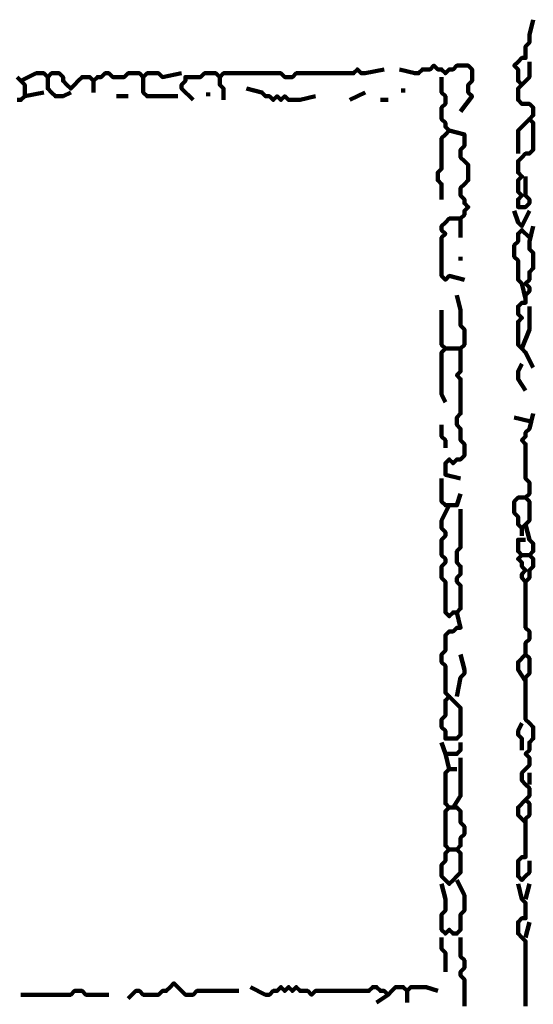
# Model space of a CAD drawing. Header units: metres. Extents: x 1704 to 4131, y 3282 to 4241.
# Tile 74 of 78: x 2256.45 to 2257.69, y 4230.97 to 4233.35. Entities that reach past the tile are written whole.
import ezdxf

# ---------------------------------------------------------------- set-up
doc = ezdxf.new("R2010")
doc.units = ezdxf.units.M
doc.layers.add('P', color=250, linetype='Continuous', lineweight=100)

msp = doc.modelspace()

# ---------------------------------------------------------------- linework, layer by layer
at = {"layer": 'P', "color": 0, "linetype": 'Continuous'}
for points in [[(2257.6918, 4233.3507), (2257.6826, 4233.3138), (2257.6826, 4233.3046), (2257.6826, 4233.2953), (2257.6733, 4233.2861), (2257.6733, 4233.2769), (2257.6733, 4233.2676), (2257.6733, 4233.2584), (2257.6641, 4233.2584), (2257.6549, 4233.2492), (2257.6456, 4233.24), (2257.6549, 4233.2307), (2257.6549, 4233.2215), (2257.6549, 4233.2123), (2257.6549, 4233.203), (2257.6641, 4233.1938), (2257.6549, 4233.1846), (2257.6549, 4233.1753), (2257.6549, 4233.1661), (2257.6549, 4233.1569), (2257.6641, 4233.1476), (2257.6733, 4233.1476), (2257.6826, 4233.1476), (2257.6918, 4233.1384), (2257.6918, 4233.1292), (2257.6918, 4233.12), (2257.6826, 4233.1107), (2257.6918, 4233.1015), (2257.6918, 4233.0923), (2257.6918, 4233.083), (2257.6918, 4233.0738), (2257.6918, 4233.0646), (2257.6918, 4233.0553), (2257.6918, 4233.0461), (2257.6918, 4233.0369), (2257.6826, 4233.0276), (2257.6733, 4233.0276), (2257.6641, 4233.0184), (2257.6549, 4233.0092), (2257.6549, 4233), (2257.6549, 4232.9907), (2257.6549, 4232.9815), (2257.6641, 4232.9723), (2257.6549, 4232.963), (2257.6549, 4232.9538), (2257.6549, 4232.9446), (2257.6549, 4232.9353), (2257.6641, 4232.9261), (2257.6549, 4232.9169), (2257.6549, 4232.9076), (2257.6549, 4232.8984), (2257.6641, 4232.8984), (2257.6733, 4232.8984), (2257.6826, 4232.9076), (2257.6826, 4232.9169), (2257.6733, 4232.9261), (2257.6733, 4232.9723)], [(2256.8703, 4233.1569), (2256.8426, 4233.1846), (2256.8426, 4233.1938), (2256.8518, 4233.203), (2256.8518, 4233.2123), (2256.861, 4233.2123), (2256.8703, 4233.2123), (2256.8795, 4233.2123), (2256.8887, 4233.2123), (2256.898, 4233.2215), (2256.9072, 4233.2215), (2256.9164, 4233.2215), (2256.9256, 4233.2215), (2256.9349, 4233.2123), (2256.9441, 4233.2215), (2256.9533, 4233.2215), (2256.9626, 4233.2215), (2256.9718, 4233.2215), (2256.981, 4233.2215), (2256.9903, 4233.2215), (2256.9995, 4233.2215), (2257.0087, 4233.2215), (2257.018, 4233.2215), (2257.0272, 4233.2215), (2257.0364, 4233.2215), (2257.0456, 4233.2215), (2257.0549, 4233.2215), (2257.0641, 4233.2215), (2257.0733, 4233.2215), (2257.0826, 4233.2215), (2257.0918, 4233.2123), (2257.101, 4233.2123), (2257.1103, 4233.2123), (2257.1195, 4233.2215), (2257.1287, 4233.2215), (2257.138, 4233.2215), (2257.1472, 4233.2215), (2257.1564, 4233.2215), (2257.1656, 4233.2215), (2257.1749, 4233.2215), (2257.1841, 4233.2215), (2257.1933, 4233.2215), (2257.2026, 4233.2215), (2257.2118, 4233.2215), (2257.221, 4233.2215), (2257.2303, 4233.2215), (2257.2395, 4233.2215), (2257.2487, 4233.2215), (2257.258, 4233.2215), (2257.2672, 4233.2307), (2257.2764, 4233.2215), (2257.2856, 4233.2215), (2257.3318, 4233.2307)], [(2257.3687, 4233.2307), (2257.4056, 4233.2215), (2257.4149, 4233.2215), (2257.4241, 4233.2307), (2257.4333, 4233.2307), (2257.4426, 4233.2307), (2257.4518, 4233.24), (2257.461, 4233.2307), (2257.4703, 4233.2307), (2257.4795, 4233.2215), (2257.4887, 4233.2307), (2257.498, 4233.2307), (2257.5072, 4233.24), (2257.5164, 4233.24), (2257.5256, 4233.24), (2257.5349, 4233.24), (2257.5441, 4233.2307), (2257.5441, 4233.2215), (2257.5441, 4233.2123), (2257.5441, 4233.203), (2257.5349, 4233.1938), (2257.5349, 4233.1846), (2257.5349, 4233.1753), (2257.5441, 4233.1661), (2257.5164, 4233.1292)], [(2257.6826, 4233.2492), (2257.6826, 4233.2215), (2257.6826, 4233.2123), (2257.6641, 4233.1938)], [(2256.4456, 4233.1569), (2256.4549, 4233.1569), (2256.4641, 4233.1661), (2256.4641, 4233.1753), (2256.4641, 4233.1846), (2256.4641, 4233.1938), (2256.4549, 4233.203), (2256.4456, 4233.2123)], [(2256.4549, 4233.203), (2256.4918, 4233.2215), (2256.501, 4233.2215), (2256.5103, 4233.2215), (2256.5195, 4233.2123), (2256.5287, 4233.2215), (2256.538, 4233.2215), (2256.5472, 4233.2215), (2256.5564, 4233.2123), (2256.5564, 4233.203), (2256.5656, 4233.1938), (2256.5749, 4233.1846), (2256.5841, 4233.1938), (2256.5933, 4233.203), (2256.6026, 4233.2123), (2256.6118, 4233.2123), (2256.621, 4233.2123), (2256.6303, 4233.203), (2256.6395, 4233.2123), (2256.6487, 4233.2123), (2256.658, 4233.2215), (2256.6672, 4233.2215), (2256.6764, 4233.2123), (2256.6856, 4233.2123), (2256.6949, 4233.2123), (2256.7041, 4233.2123), (2256.7133, 4233.2215), (2256.7226, 4233.2215), (2256.7318, 4233.2215), (2256.741, 4233.2215), (2256.7503, 4233.2123), (2256.7595, 4233.2215), (2256.7687, 4233.2215), (2256.778, 4233.2215), (2256.7872, 4233.2215), (2256.7964, 4233.2123), (2256.8426, 4233.2215)], [(2256.5195, 4233.2123), (2256.5195, 4233.1846), (2256.5287, 4233.1753), (2256.538, 4233.1661), (2256.5472, 4233.1661), (2256.5564, 4233.1661), (2256.5749, 4233.1753)], [(2256.7503, 4233.2123), (2256.7503, 4233.1753), (2256.7595, 4233.1661), (2256.7687, 4233.1661), (2256.778, 4233.1661), (2256.7872, 4233.1661), (2256.7964, 4233.1661), (2256.8056, 4233.1661), (2256.8333, 4233.1661)], [(2256.9349, 4233.2123), (2256.9349, 4233.1938), (2256.9441, 4233.1846), (2256.9441, 4233.1753), (2256.9441, 4233.1569)], [(2257.4703, 4233.2123), (2257.4703, 4233.1753), (2257.4795, 4233.1661), (2257.4795, 4233.1569), (2257.4795, 4233.1476), (2257.4703, 4233.1384), (2257.4703, 4233.1292), (2257.4703, 4233.12), (2257.4703, 4233.1107), (2257.4795, 4233.1015), (2257.4795, 4233.0923), (2257.4887, 4233.083), (2257.4795, 4233.0738), (2257.4703, 4233.0646), (2257.4703, 4233.0553), (2257.4703, 4233.0461), (2257.4703, 4233.0369), (2257.4703, 4233.0276), (2257.4703, 4233.0184), (2257.4703, 4233.0092), (2257.4703, 4233), (2257.4703, 4232.9907), (2257.461, 4232.9815), (2257.461, 4232.9723), (2257.461, 4232.963), (2257.4703, 4232.9538), (2257.4703, 4232.9446), (2257.4703, 4232.9353), (2257.4703, 4232.9169)], [(2256.6303, 4233.203), (2256.6303, 4233.1753)], [(2256.9995, 4233.1846), (2257.0364, 4233.1753), (2257.0456, 4233.1661), (2257.0549, 4233.1661), (2257.0641, 4233.1569), (2257.0733, 4233.1661), (2257.0826, 4233.1569), (2257.0918, 4233.1661), (2257.101, 4233.1569), (2257.1103, 4233.1569), (2257.1195, 4233.1569), (2257.1287, 4233.1569), (2257.1656, 4233.1661)], [(2257.378, 4233.1846), (2257.378, 4233.1753)], [(2256.4641, 4233.1661), (2256.5103, 4233.1753)], [(2256.6856, 4233.1661), (2256.7133, 4233.1661)], [(2256.9072, 4233.1753), (2256.9072, 4233.1661)], [(2257.2487, 4233.1569), (2257.2856, 4233.1753)], [(2257.3226, 4233.1569), (2257.341, 4233.1569)], [(2257.6549, 4233.0276), (2257.6549, 4233.0646), (2257.6549, 4233.0738), (2257.6549, 4233.083), (2257.6826, 4233.1107)], [(2257.4887, 4233.083), (2257.5256, 4233.0738), (2257.5256, 4233.0646), (2257.5256, 4233.0553), (2257.5256, 4233.0461), (2257.5164, 4233.0369), (2257.5164, 4233.0276), (2257.5164, 4233.0184), (2257.5256, 4233.0092), (2257.5349, 4233), (2257.5349, 4232.9907), (2257.5349, 4232.9815), (2257.5349, 4232.9723), (2257.5349, 4232.963), (2257.5256, 4232.9538), (2257.5164, 4232.9446), (2257.5164, 4232.9353), (2257.5164, 4232.9261), (2257.5256, 4232.9169), (2257.5256, 4232.9076), (2257.5349, 4232.8984), (2257.5256, 4232.8892), (2257.5256, 4232.88), (2257.5164, 4232.8707), (2257.5164, 4232.8246)], [(2257.6456, 4232.8892), (2257.6549, 4232.8615), (2257.6641, 4232.8523), (2257.6826, 4232.8892)], [(2257.5256, 4232.723), (2257.4887, 4232.7323), (2257.4795, 4232.723), (2257.4703, 4232.7323), (2257.4703, 4232.7415), (2257.4703, 4232.7507), (2257.4703, 4232.76), (2257.4703, 4232.7692), (2257.4703, 4232.7784), (2257.4703, 4232.7876), (2257.4703, 4232.7969), (2257.4703, 4232.8061), (2257.4703, 4232.8153), (2257.4703, 4232.8246), (2257.4795, 4232.8338), (2257.4703, 4232.843), (2257.4703, 4232.8523), (2257.4795, 4232.8615), (2257.4887, 4232.8707), (2257.498, 4232.8707), (2257.5164, 4232.8707)], [(2257.6918, 4232.8523), (2257.6826, 4232.8153), (2257.6826, 4232.8061), (2257.6826, 4232.7969), (2257.6918, 4232.7876), (2257.6918, 4232.7784), (2257.6918, 4232.7692), (2257.6918, 4232.76), (2257.6918, 4232.7507), (2257.6826, 4232.7415), (2257.6826, 4232.7323), (2257.6826, 4232.723), (2257.6733, 4232.7138), (2257.6826, 4232.7046), (2257.6826, 4232.6953), (2257.6733, 4232.6861), (2257.6733, 4232.6769), (2257.6733, 4232.6676), (2257.6641, 4232.6676), (2257.6549, 4232.6584), (2257.6549, 4232.6492), (2257.6549, 4232.64), (2257.6641, 4232.6307), (2257.6549, 4232.6215), (2257.6549, 4232.6123), (2257.6549, 4232.603), (2257.6549, 4232.5938), (2257.6549, 4232.5846), (2257.6549, 4232.5753), (2257.6549, 4232.5661), (2257.6641, 4232.5569), (2257.6733, 4232.5476), (2257.6918, 4232.5107)], [(2257.6733, 4232.6769), (2257.6641, 4232.7138), (2257.6549, 4232.723), (2257.6549, 4232.7323), (2257.6549, 4232.7415), (2257.6549, 4232.7507), (2257.6549, 4232.76), (2257.6549, 4232.7692), (2257.6456, 4232.7784), (2257.6456, 4232.7876), (2257.6456, 4232.7969), (2257.6456, 4232.8061), (2257.6549, 4232.8153), (2257.6549, 4232.8246), (2257.6549, 4232.8338), (2257.6641, 4232.843), (2257.6826, 4232.8246)], [(2257.5164, 4232.7784), (2257.5164, 4232.7692)], [(2257.5072, 4232.6861), (2257.5164, 4232.6492), (2257.5164, 4232.64), (2257.5164, 4232.6307), (2257.5164, 4232.6215), (2257.5164, 4232.6123), (2257.5256, 4232.603), (2257.5256, 4232.5938), (2257.5256, 4232.5846), (2257.5256, 4232.5753), (2257.5256, 4232.5661), (2257.5164, 4232.5569), (2257.5164, 4232.5476), (2257.5164, 4232.5384), (2257.5164, 4232.5292), (2257.5164, 4232.52), (2257.5164, 4232.5107), (2257.5164, 4232.5015), (2257.5072, 4232.4923), (2257.5164, 4232.483), (2257.5164, 4232.4738), (2257.5164, 4232.4646), (2257.5164, 4232.4553), (2257.5164, 4232.4461), (2257.5164, 4232.4369), (2257.5164, 4232.4276), (2257.5164, 4232.4184), (2257.5164, 4232.4092), (2257.5164, 4232.4), (2257.5072, 4232.3907), (2257.5072, 4232.3815), (2257.5072, 4232.3723), (2257.5164, 4232.363), (2257.5164, 4232.3538), (2257.5164, 4232.3446), (2257.5164, 4232.3353), (2257.5256, 4232.3261), (2257.5256, 4232.3169), (2257.5256, 4232.3076), (2257.5256, 4232.2984), (2257.5164, 4232.2892), (2257.5072, 4232.2892), (2257.498, 4232.28), (2257.4887, 4232.2892), (2257.4795, 4232.28), (2257.4795, 4232.2707), (2257.4795, 4232.2615), (2257.4795, 4232.2523), (2257.5164, 4232.243)], [(2257.6826, 4232.6584), (2257.6826, 4232.6215), (2257.6826, 4232.6123), (2257.6826, 4232.603), (2257.6641, 4232.5569)], [(2257.4703, 4232.6492), (2257.4703, 4232.6123), (2257.4703, 4232.603), (2257.4703, 4232.5938), (2257.4703, 4232.5846), (2257.4703, 4232.5753), (2257.4703, 4232.5661), (2257.4795, 4232.5569), (2257.4703, 4232.5476), (2257.4703, 4232.5384), (2257.4703, 4232.5292), (2257.4703, 4232.52), (2257.4703, 4232.5107), (2257.4703, 4232.5015), (2257.4703, 4232.4923), (2257.4703, 4232.483), (2257.4703, 4232.4738), (2257.4703, 4232.4646), (2257.4703, 4232.4553), (2257.4703, 4232.4461), (2257.4795, 4232.4276)], [(2257.4795, 4232.5569), (2257.5164, 4232.5569)], [(2257.6641, 4232.52), (2257.6549, 4232.5015), (2257.6549, 4232.4923), (2257.6549, 4232.483), (2257.6733, 4232.4553)], [(2257.6918, 4232.4), (2257.6826, 4232.363), (2257.6733, 4232.3538), (2257.6733, 4232.3446), (2257.6641, 4232.3353), (2257.6733, 4232.3261), (2257.6733, 4232.3169), (2257.6733, 4232.3076), (2257.6733, 4232.2984), (2257.6733, 4232.2892), (2257.6733, 4232.28), (2257.6733, 4232.2707), (2257.6733, 4232.2615), (2257.6733, 4232.2523), (2257.6733, 4232.243), (2257.6826, 4232.2338), (2257.6826, 4232.2246), (2257.6826, 4232.2153), (2257.6826, 4232.2061), (2257.6733, 4232.1969), (2257.6826, 4232.1876), (2257.6826, 4232.1784), (2257.6826, 4232.1692), (2257.6826, 4232.16), (2257.6826, 4232.1507), (2257.6826, 4232.1415), (2257.6733, 4232.1323), (2257.6641, 4232.123), (2257.6549, 4232.1323), (2257.6549, 4232.1415), (2257.6549, 4232.1507), (2257.6456, 4232.16), (2257.6456, 4232.1692), (2257.6456, 4232.1784), (2257.6456, 4232.1876), (2257.6549, 4232.1969), (2257.6733, 4232.1969)], [(2257.6456, 4232.3907), (2257.6826, 4232.3815)], [(2257.4703, 4232.3723), (2257.4703, 4232.3538), (2257.4703, 4232.3446), (2257.4795, 4232.3353), (2257.4795, 4232.3169)], [(2257.4703, 4232.243), (2257.4703, 4232.2061), (2257.4703, 4232.1969), (2257.4703, 4232.1876), (2257.4795, 4232.1784), (2257.4887, 4232.1784), (2257.498, 4232.1784), (2257.5072, 4232.1784), (2257.5164, 4232.2061)], [(2257.4887, 4232.1784), (2257.4703, 4232.1415), (2257.4703, 4232.1323), (2257.4703, 4232.123), (2257.4795, 4232.1138), (2257.4795, 4232.1046), (2257.4703, 4232.0953), (2257.4703, 4232.0861), (2257.4703, 4232.0769), (2257.4703, 4232.0676), (2257.4703, 4232.0584), (2257.4795, 4232.0492), (2257.4795, 4232.04), (2257.4703, 4232.0307), (2257.4703, 4232.0215), (2257.4703, 4232.0123), (2257.4703, 4232.003), (2257.4795, 4231.9938), (2257.4795, 4231.9846), (2257.4795, 4231.9753), (2257.4795, 4231.9661), (2257.4795, 4231.9569), (2257.4795, 4231.9476), (2257.4795, 4231.9384), (2257.4795, 4231.9292), (2257.4795, 4231.92), (2257.4887, 4231.9107), (2257.498, 4231.92), (2257.5072, 4231.92), (2257.5164, 4231.9292), (2257.5164, 4231.9384), (2257.5164, 4231.9476), (2257.5164, 4231.9569), (2257.5164, 4231.9661), (2257.5164, 4231.9753), (2257.5164, 4231.9846), (2257.5072, 4231.9938), (2257.5072, 4232.003), (2257.5164, 4232.0123), (2257.5164, 4232.0215), (2257.5164, 4232.0307), (2257.5072, 4232.04), (2257.5072, 4232.0492), (2257.5072, 4232.0584), (2257.5072, 4232.0676), (2257.5164, 4232.0769), (2257.5164, 4232.0861), (2257.5164, 4232.0953), (2257.5164, 4232.1046), (2257.5164, 4232.1138), (2257.5164, 4232.123), (2257.5164, 4232.1323), (2257.5164, 4232.1692)], [(2257.6733, 4232.1323), (2257.6826, 4232.0953), (2257.6918, 4232.0861), (2257.6918, 4232.0769), (2257.6918, 4232.0676), (2257.6826, 4232.0584), (2257.6918, 4232.0492), (2257.6918, 4232.04), (2257.6918, 4232.0307), (2257.6826, 4232.0215), (2257.6826, 4232.0123), (2257.6826, 4232.003), (2257.6733, 4231.9938), (2257.6641, 4232.003), (2257.6641, 4232.0123), (2257.6733, 4232.0215), (2257.6641, 4232.0307), (2257.6641, 4232.04), (2257.6549, 4232.0492), (2257.6641, 4232.0584), (2257.6549, 4232.0676), (2257.6549, 4232.0769), (2257.6549, 4232.0861), (2257.6549, 4232.0953), (2257.6733, 4232.0953)], [(2257.6641, 4232.123), (2257.6641, 4232.1046)], [(2257.6641, 4232.0584), (2257.6826, 4232.0584)], [(2257.6733, 4231.9938), (2257.6733, 4231.9569), (2257.6733, 4231.9476), (2257.6733, 4231.9384), (2257.6733, 4231.9292), (2257.6733, 4231.92), (2257.6733, 4231.9107), (2257.6733, 4231.9015), (2257.6733, 4231.8923), (2257.6733, 4231.883), (2257.6826, 4231.8738), (2257.6826, 4231.8646), (2257.6826, 4231.8553), (2257.6733, 4231.8461), (2257.6733, 4231.8369), (2257.6733, 4231.8276), (2257.6733, 4231.8184), (2257.6826, 4231.8092), (2257.6826, 4231.8), (2257.6826, 4231.7907), (2257.6826, 4231.7815), (2257.6826, 4231.7723), (2257.6733, 4231.763), (2257.6733, 4231.7538), (2257.6733, 4231.7446), (2257.6733, 4231.7353), (2257.6733, 4231.7261), (2257.6733, 4231.7169), (2257.6733, 4231.7076), (2257.6733, 4231.6984), (2257.6733, 4231.6892), (2257.6733, 4231.68), (2257.6733, 4231.6707), (2257.6733, 4231.6615), (2257.6826, 4231.6523), (2257.6918, 4231.643), (2257.6918, 4231.6338), (2257.6918, 4231.6246), (2257.6918, 4231.6153), (2257.6826, 4231.6061), (2257.6826, 4231.5969), (2257.6826, 4231.5876), (2257.6733, 4231.5784), (2257.6826, 4231.5692), (2257.6826, 4231.56), (2257.6826, 4231.5507), (2257.6733, 4231.5415), (2257.6641, 4231.5323), (2257.6641, 4231.523), (2257.6641, 4231.5138), (2257.6733, 4231.5046), (2257.6826, 4231.4953), (2257.6826, 4231.4861), (2257.6826, 4231.4769), (2257.6733, 4231.4676), (2257.6826, 4231.4584), (2257.6826, 4231.4492), (2257.6826, 4231.44), (2257.6826, 4231.4307), (2257.6733, 4231.4215), (2257.6733, 4231.4123), (2257.6733, 4231.403), (2257.6733, 4231.3938), (2257.6733, 4231.3846), (2257.6733, 4231.3753), (2257.6733, 4231.3661), (2257.6733, 4231.3569), (2257.6733, 4231.3476), (2257.6733, 4231.3384), (2257.6733, 4231.3292), (2257.6641, 4231.3292), (2257.6549, 4231.32), (2257.6549, 4231.3107), (2257.6549, 4231.3015), (2257.6549, 4231.2923), (2257.6549, 4231.283), (2257.6641, 4231.2738), (2257.6733, 4231.283), (2257.6826, 4231.2923), (2257.6826, 4231.3015), (2257.6826, 4231.32)], [(2257.5072, 4231.92), (2257.5164, 4231.883), (2257.5072, 4231.883), (2257.498, 4231.8738), (2257.4887, 4231.8738), (2257.4795, 4231.8646), (2257.4795, 4231.8553), (2257.4795, 4231.8461), (2257.4795, 4231.8369), (2257.4795, 4231.8276), (2257.4703, 4231.8184), (2257.4703, 4231.8092), (2257.4703, 4231.8), (2257.4795, 4231.7907), (2257.4795, 4231.7815), (2257.4795, 4231.7723), (2257.4795, 4231.763), (2257.4795, 4231.7538), (2257.4795, 4231.7446), (2257.4795, 4231.7353), (2257.4795, 4231.7261), (2257.4887, 4231.7169), (2257.4795, 4231.7076), (2257.4795, 4231.6984), (2257.4795, 4231.6892), (2257.4795, 4231.68), (2257.4795, 4231.6707), (2257.4703, 4231.6615), (2257.4703, 4231.6523), (2257.4703, 4231.643), (2257.4795, 4231.6338), (2257.4795, 4231.6246), (2257.4795, 4231.6153), (2257.4887, 4231.6153), (2257.498, 4231.6153), (2257.5072, 4231.6153), (2257.5164, 4231.6246), (2257.5164, 4231.6338), (2257.5164, 4231.643), (2257.5164, 4231.6523), (2257.5164, 4231.6615), (2257.5164, 4231.6707), (2257.5164, 4231.68), (2257.5164, 4231.6892), (2257.4887, 4231.7169)], [(2257.5164, 4231.8184), (2257.5256, 4231.7815), (2257.5256, 4231.7723), (2257.5164, 4231.763), (2257.5072, 4231.7169)], [(2257.6733, 4231.8184), (2257.6549, 4231.8), (2257.6549, 4231.7907), (2257.6549, 4231.7815), (2257.6733, 4231.7538)], [(2257.6641, 4231.6523), (2257.6549, 4231.6338), (2257.6549, 4231.6246), (2257.6641, 4231.6153), (2257.6641, 4231.5876)], [(2257.4703, 4231.6061), (2257.4795, 4231.5784), (2257.4887, 4231.5784), (2257.498, 4231.5784), (2257.5072, 4231.5784), (2257.5164, 4231.5876), (2257.5164, 4231.6061)], [(2257.4795, 4231.5784), (2257.4887, 4231.5415), (2257.4795, 4231.5323), (2257.4795, 4231.523), (2257.4795, 4231.5138), (2257.4795, 4231.5046), (2257.4795, 4231.4953), (2257.4795, 4231.4861), (2257.4795, 4231.4769), (2257.4795, 4231.4676), (2257.4795, 4231.4584), (2257.4887, 4231.4492), (2257.4795, 4231.44), (2257.4795, 4231.4307), (2257.4795, 4231.4215), (2257.4795, 4231.4123), (2257.4795, 4231.403), (2257.4795, 4231.3938), (2257.4795, 4231.3846), (2257.4795, 4231.3753), (2257.4795, 4231.3661), (2257.4795, 4231.3569), (2257.4887, 4231.3476), (2257.4795, 4231.3384), (2257.4795, 4231.3292), (2257.4795, 4231.32), (2257.4703, 4231.3107), (2257.4703, 4231.3015), (2257.4703, 4231.2923), (2257.4703, 4231.283), (2257.4795, 4231.2738), (2257.4887, 4231.2646), (2257.498, 4231.2738), (2257.5072, 4231.283), (2257.5164, 4231.2923), (2257.5164, 4231.3015), (2257.5164, 4231.3107), (2257.5164, 4231.32), (2257.5164, 4231.3292), (2257.5164, 4231.3384), (2257.5072, 4231.3476), (2257.5164, 4231.3569), (2257.5164, 4231.3661), (2257.5164, 4231.3753), (2257.5256, 4231.3846), (2257.5256, 4231.3938), (2257.5256, 4231.403), (2257.5164, 4231.4123), (2257.5164, 4231.4215), (2257.5164, 4231.4307), (2257.5164, 4231.44), (2257.5072, 4231.4492), (2257.4887, 4231.4492)], [(2257.5164, 4231.5692), (2257.5164, 4231.5323), (2257.5164, 4231.523), (2257.5164, 4231.5138), (2257.5164, 4231.5046), (2257.5164, 4231.4953), (2257.5164, 4231.4861), (2257.5164, 4231.4769), (2257.498, 4231.4492)], [(2257.4887, 4231.5415), (2257.5072, 4231.5415)], [(2257.6826, 4231.5323), (2257.6826, 4231.5046)], [(2257.6733, 4231.4123), (2257.6549, 4231.4307), (2257.6549, 4231.44), (2257.6549, 4231.4492), (2257.6733, 4231.4676)], [(2257.4887, 4231.3476), (2257.5072, 4231.3476)], [(2257.4703, 4231.2646), (2257.4795, 4231.2276), (2257.4795, 4231.2184), (2257.4795, 4231.2092), (2257.4795, 4231.2), (2257.4703, 4231.1907), (2257.4703, 4231.1815), (2257.4703, 4231.1723), (2257.4703, 4231.163), (2257.4703, 4231.1538), (2257.4795, 4231.1446), (2257.4887, 4231.1538), (2257.498, 4231.1446), (2257.5072, 4231.1446), (2257.5164, 4231.1538), (2257.5164, 4231.163), (2257.5164, 4231.1723), (2257.5164, 4231.1815), (2257.5164, 4231.1907), (2257.5256, 4231.2), (2257.5256, 4231.2092), (2257.5256, 4231.2184), (2257.5256, 4231.2276), (2257.5256, 4231.2369), (2257.5072, 4231.2738)], [(2257.6549, 4231.2646), (2257.6641, 4231.2276), (2257.6733, 4231.2184), (2257.6733, 4231.2092), (2257.6733, 4231.2), (2257.6733, 4231.1907), (2257.6733, 4231.1815), (2257.6641, 4231.1815), (2257.6549, 4231.1723), (2257.6549, 4231.163), (2257.6549, 4231.1538), (2257.6549, 4231.1446), (2257.6641, 4231.1353), (2257.6733, 4231.1261), (2257.6733, 4231.1169), (2257.6733, 4231.1076), (2257.6733, 4231.0984), (2257.6733, 4231.0892), (2257.6733, 4231.08), (2257.6733, 4231.0707), (2257.6733, 4231.0615), (2257.6733, 4231.0523), (2257.6733, 4231.043), (2257.6733, 4231.0338), (2257.6733, 4231.0246), (2257.6733, 4231.0153), (2257.6733, 4231.0061), (2257.6733, 4230.9969), (2257.6733, 4230.9876), (2257.6733, 4230.9784), (2257.6733, 4230.9692)], [(2257.6826, 4231.2646), (2257.6733, 4231.2276)], [(2257.6826, 4231.1723), (2257.6733, 4231.1353)], [(2257.4703, 4231.1353), (2257.4703, 4231.1076), (2257.4795, 4231.0984), (2257.4795, 4231.0892), (2257.4795, 4231.08), (2257.4795, 4231.0707), (2257.4795, 4231.0523)], [(2257.5164, 4231.1353), (2257.5164, 4231.0984), (2257.5164, 4231.0892), (2257.5256, 4231.08), (2257.5256, 4231.0707), (2257.5256, 4231.0615), (2257.5164, 4231.0523), (2257.5164, 4231.043), (2257.5256, 4231.0338), (2257.5256, 4231.0246), (2257.5256, 4231.0153), (2257.5256, 4231.0061), (2257.5256, 4230.9969), (2257.5256, 4230.9876), (2257.5256, 4230.9784), (2257.5256, 4230.9692)], [(2256.7133, 4230.9876), (2256.7318, 4231.0061), (2256.741, 4231.0061), (2256.7503, 4230.9969), (2256.7595, 4230.9969), (2256.7687, 4230.9969), (2256.778, 4230.9969), (2256.7872, 4230.9969), (2256.7964, 4231.0061), (2256.8056, 4231.0061), (2256.8149, 4231.0153), (2256.8241, 4231.0246), (2256.8333, 4231.0153), (2256.8426, 4231.0061), (2256.8518, 4230.9969), (2256.861, 4230.9969), (2256.8703, 4230.9969), (2256.8795, 4231.0061), (2256.8887, 4231.0061), (2256.898, 4231.0061), (2256.9072, 4231.0061), (2256.9164, 4231.0061), (2256.9256, 4231.0061), (2256.9349, 4231.0061), (2256.981, 4231.0061)], [(2256.4549, 4230.9969), (2256.4918, 4230.9969), (2256.501, 4230.9969), (2256.5103, 4230.9969), (2256.5195, 4230.9969), (2256.5287, 4230.9969), (2256.538, 4230.9969), (2256.5472, 4230.9969), (2256.5564, 4230.9969), (2256.5656, 4230.9969), (2256.5749, 4230.9969), (2256.5841, 4231.0061), (2256.5933, 4231.0061), (2256.6026, 4231.0061), (2256.6118, 4230.9969), (2256.621, 4230.9969), (2256.6672, 4230.9969)], [(2257.0087, 4231.0153), (2257.0456, 4230.9969), (2257.0549, 4230.9969), (2257.0641, 4231.0061), (2257.0733, 4231.0061), (2257.0826, 4231.0153), (2257.0918, 4231.0061), (2257.101, 4231.0153), (2257.1103, 4231.0061), (2257.1195, 4231.0153), (2257.1287, 4231.0061), (2257.138, 4231.0061), (2257.1472, 4231.0061), (2257.1564, 4230.9969), (2257.1656, 4231.0061), (2257.1749, 4231.0061), (2257.1841, 4231.0061), (2257.1933, 4231.0061), (2257.2026, 4231.0061), (2257.2118, 4231.0061), (2257.221, 4231.0061), (2257.2303, 4231.0061), (2257.2395, 4231.0061), (2257.2487, 4231.0061), (2257.258, 4231.0061), (2257.2672, 4231.0061), (2257.2764, 4231.0061), (2257.2856, 4231.0061), (2257.2949, 4231.0061), (2257.3041, 4231.0153), (2257.3133, 4231.0153), (2257.3226, 4231.0061), (2257.3318, 4231.0061), (2257.341, 4230.9969), (2257.3503, 4231.0061), (2257.3595, 4231.0153), (2257.3687, 4231.0153), (2257.378, 4231.0153), (2257.3872, 4231.0061), (2257.3964, 4231.0153), (2257.4056, 4231.0153), (2257.4149, 4231.0153), (2257.4241, 4231.0153), (2257.4333, 4231.0153), (2257.461, 4231.0061)], [(2257.341, 4230.9969), (2257.3133, 4230.9784)], [(2257.3872, 4231.0061), (2257.3872, 4230.9784)]]:
    msp.add_lwpolyline(points, dxfattribs=at)

doc.saveas('drawing.dxf')
